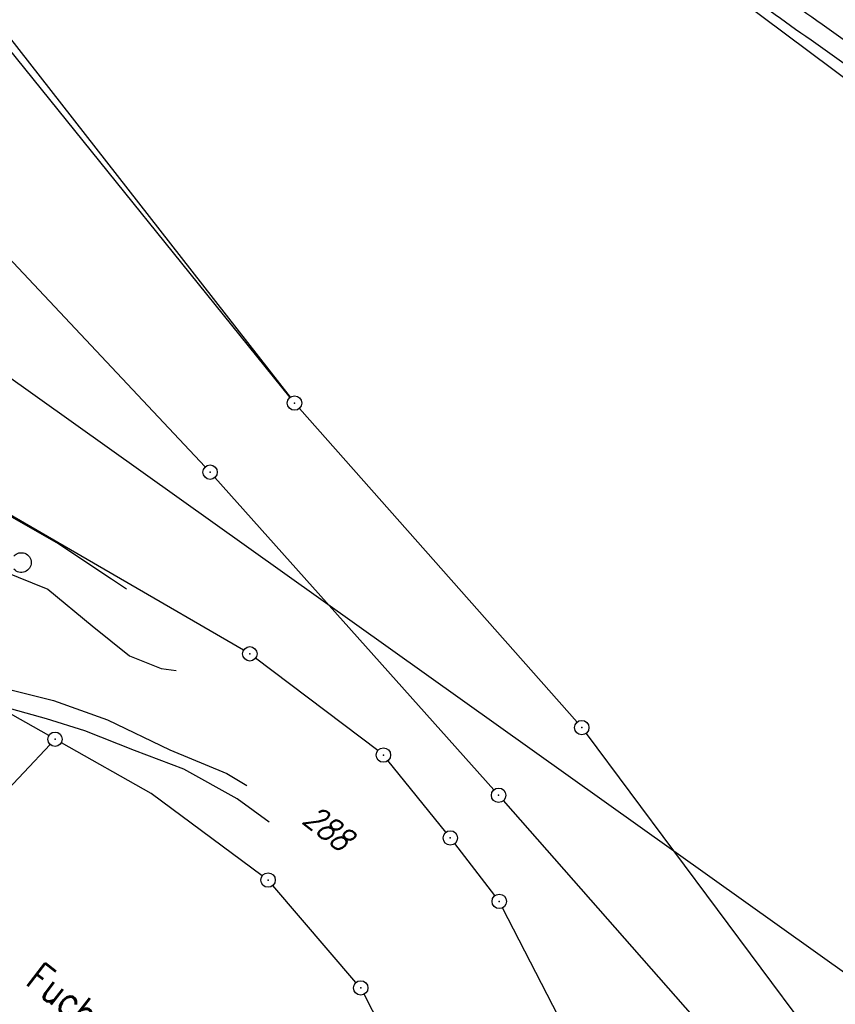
# Model space of a CAD drawing. Extents: x 448814 to 449970, y 436659 to 437685.
# Tile 46 of 132: x 448932 to 449017, y 437342 to 437445. Entities that reach past the tile are written whole.
import ezdxf

# ---------------------------------------------------------------- set-up
doc = ezdxf.new("R2010")
doc.units = 0
doc.header["$LTSCALE"] = 2
doc.header["$MEASUREMENT"] = 0
doc.linetypes.add('AUSGEZOGEN', pattern=[0])
doc.layers.get('0').update_dxf_attribs({"linetype": 'AUSGEZOGEN'})
for name, color, linetype in [('213_FLSTNR', 8, 'AUSGEZOGEN'), ('213_GRENZL', 8, 'AUSGEZOGEN'), ('213_GRENZP', 8, 'AUSGEZOGEN'), ('BOESCHG', 250, 'AUSGEZOGEN'), ('DB-Bestand', 8, 'CONTINUOUS'), ('FBRTOP', 250, 'AUSGEZOGEN'), ('MULDE', 250, 'AUSGEZOGEN'), ('STRASSE', 250, 'AUSGEZOGEN'), ('STROMLTG', 4, 'AUSGEZOGEN')]:
    doc.layers.add(name, color=color, linetype=linetype)
doc.styles.add('ROMANS', font='romans.shx', dxfattribs={"width": 0.8})

# ---------------------------------------------------------------- blocks, each defined once
blk = doc.blocks.new('PRIM_A65_203')
at = {"layer": 'DB-Bestand', "color": 253, "linetype": 'Continuous'}
blk.add_lwpolyline([(803.39, 518.75, -0.691081), (804.91, 519.93, -0.69108), (804.55, 518.04)], format="xyb", dxfattribs=at)
blk = doc.blocks.new('GST')
at = {"color": 0}
blk.add_circle((0, 0), 0.75, dxfattribs=at)
blk.add_point((0, 0), dxfattribs=at)

msp = doc.modelspace()

# ---------------------------------------------------------------- linework, layer by layer
at = {"layer": '213_GRENZL'}
for p, q in [((448972.96, 437472.6), (449031.83, 437428.4)), ((448923.38, 437453.03), (448960.47, 437405.48)), ((448960.46, 437405.47), (448930.24, 437442.92)), ((448922.11, 437429.67), (448951.64, 437398.24)), ((448955.63, 437379.17), (448896.17, 437413.67)), ((448961.43, 437404.32), (448990.31, 437371.69)), ((448952.65, 437397.13), (448981.65, 437364.64)), ((448935.37, 437370.28), (448894.7, 437393.26)), ((448969.58, 437368.72), (448956.88, 437378.34)), ((448991.25, 437370.52), (449018.39, 437334.04)), ((448878.96, 437309.38), (448935.51, 437369.37)), ((448946.01, 437364.26), (448936.68, 437369.54)), ((448976.66, 437360.23), (448970.64, 437367.68)), ((448957.58, 437355.71), (448946.01, 437364.26)), ((449012.39, 437329.72), (448982.65, 437363.52)), ((448981.76, 437353.64), (448977.59, 437359.05)), ((448967.32, 437344.61), (448958.67, 437354.69)), ((448991.5, 437335.04), (448982.57, 437352.38)), ((448976.01, 437328.24), (448968.16, 437343.38))]:
    msp.add_line(p, q, dxfattribs=at)
at = {"layer": 'BOESCHG'}
for points in [[(448938.65, 437513.73, 0.010037), (448954.69, 437501.96, -0.009019), (448976.82, 437485.78, -0.000877), (448994.47, 437472.34, 0.001124), (449008.26, 437461.84, 0.000367), (449030.9, 437444.73, 0.001371), (449036.97, 437440.17, 0.002262), (449049.18, 437431.14, -0.001268), (449071, 437415.08, -0.000443), (449090.54, 437400.58, -0.000825), (449101.01, 437392.78, -0.002277), (449101.56, 437392.36, -0.000041), (449132.44, 437368.82, -0.002303), (449138.96, 437363.8, -0.000968), (449154.39, 437351.75)], [(449154.9, 437352.61, 0.001072), (449139.43, 437364.68, 0.002565), (449132.93, 437369.69, 0.000039), (449101.95, 437393.25, 0.001905), (449101.31, 437393.73, 0.000752), (449089.53, 437402.53, 0.000489), (449071.38, 437416, 0.001588), (449050.31, 437431.51, -0.002579), (449037.35, 437441.09, -0.001306), (449030.74, 437446.05, -0.00039), (449008.65, 437462.77, -0.001186), (448994.81, 437473.3, 0.000936), (448977.28, 437486.67, 0.008823), (448955.95, 437502.27, -0.010074)]]:
    msp.add_lwpolyline(points, format="xyb", dxfattribs=at)
at = {"layer": 'DB-Bestand', "linetype": 'Continuous'}
for p, q in [((448926.84, 437395.7), (448936.42, 437390.25)), ((448936.42, 437390.25), (448941.91, 437386.59)), ((448930.56, 437387.44), (448935.26, 437385.53)), ((448941.91, 437386.59), (448943.44, 437385.55)), ((448935.26, 437385.53), (448939.89, 437381.7)), ((448939.89, 437381.7), (448943.75, 437378.59)), ((448943.75, 437378.59), (448947.06, 437377.27)), ((448947.06, 437377.27), (448948.63, 437377.07)), ((448930.6, 437375.27), (448935.86, 437373.94)), ((448935.86, 437373.94), (448941.47, 437371.92)), ((448935.13, 437372.02), (448929.53, 437373.59)), ((448939.11, 437370.77), (448935.13, 437372.02)), ((448941.47, 437371.92), (448947.95, 437368.8)), ((448944.28, 437368.75), (448939.11, 437370.77)), ((448949.43, 437366.8), (448944.28, 437368.75)), ((448947.95, 437368.8), (448953.88, 437366.34)), ((448954.97, 437363.7), (448949.43, 437366.8)), ((448953.88, 437366.34), (448955.96, 437365.11)), ((448958.3, 437361.28), (448954.97, 437363.7))]:
    msp.add_line(p, q, dxfattribs=at)
at = {"layer": 'FBRTOP'}
for points in [[(448968.07, 437551.85, -0.000001), (448991.97, 437533.4, 0.000001), (449021.66, 437510.48, 0), (449059.52, 437481.26, 0), (449100.82, 437449.38, 0.000002), (449140.4, 437418.83, -0.000003), (449179.98, 437388.28, -0.000004), (449219.56, 437357.73, 0.000004), (449259.14, 437327.18), (449338.3, 437266.08), (449437.26, 437189.7), (449516.42, 437128.6), (449635.16, 437036.94), (449660.73, 437017.16, -0.000002)], [(448953.44, 437519.87, -0.000001), (448971.05, 437506.29, 0.000001), (449000.73, 437483.37, 0), (449038.6, 437454.15, 0), (449079.89, 437422.27, 0.000002), (449119.47, 437391.72, -0.000003), (449159.05, 437361.17, -0.000004), (449198.63, 437330.62, 0.000004), (449238.21, 437300.06), (449302.54, 437250.41)]]:
    msp.add_lwpolyline(points, format="xyb", dxfattribs=at)
at = {"layer": 'FBRTOP', "const_width": 0.5}
for points in [[(448966.25, 437549.49, -0.000001), (448990.15, 437531.04), (449019.84, 437508.13), (449057.7, 437478.9), (449099, 437447.02, 0.000002), (449138.58, 437416.47, -0.000003), (449178.16, 437385.92, -0.000004), (449217.74, 437355.37, 0.000004), (449257.32, 437324.82), (449336.48, 437263.72), (449435.43, 437187.34), (449514.6, 437126.24), (449633.34, 437034.58), (449658.91, 437014.8)], [(448958.91, 437539.97, -0.000001), (448982.81, 437521.52, 0.000001), (449012.49, 437498.61, 0), (449050.36, 437469.38, 0), (449091.65, 437437.51, 0.000002), (449131.24, 437406.96, -0.000003), (449170.82, 437376.41, -0.000004), (449210.4, 437345.85, 0.000004), (449249.98, 437315.3), (449329.14, 437254.2), (449428.09, 437177.82), (449507.25, 437116.72), (449574.42, 437064.88)], [(448965.93, 437529.5, -0.000001), (448980.36, 437518.36, 0.000001), (449010.05, 437495.44, 0.000001), (449047.91, 437466.22, 0.000001), (449089.21, 437434.34, 0.000002), (449128.79, 437403.79, -0.000003), (449168.37, 437373.24, -0.000004), (449207.95, 437342.69, 0.000004), (449247.53, 437312.14), (449326.69, 437251.03), (449425.65, 437174.66), (449504.81, 437113.55), (449571.97, 437061.72)]]:
    msp.add_lwpolyline(points, format="xyb", dxfattribs=at)
at = {"layer": 'MULDE'}
for points in [[(448931.77, 437504.82, -0.001099), (448936.79, 437500.98, 0.002825), (448946.35, 437493.73, 0.009606), (448955.79, 437486.92, -0.007793), (448967.4, 437478.61, -0.002941), (448978.79, 437470.09, -0.002496), (448992.1, 437459.91, -0.005844), (449000.59, 437453.19, 0.00895), (449006.2, 437448.8, 0.008417), (449014.64, 437442.66, -0.006122), (449026.24, 437434.3, -0.001349), (449041.71, 437422.8, 0.001917), (449052.61, 437414.72, 0.001281), (449068.76, 437402.9, -0.00171), (449080.85, 437394.04, -0.000947), (449093.65, 437384.55, 0.001011), (449105.65, 437375.65, 0.000367), (449106.23, 437375.23, 0.000009), (449130.56, 437357.33, 0.000999), (449150.93, 437342.41, 0.01169), (449152.74, 437341.15, 0.108955)], [(448932.99, 437506.4, -0.001096), (448938.01, 437502.57, 0.002825), (448947.55, 437495.33, 0.009606), (448956.93, 437488.56, -0.007793), (448968.59, 437480.22, -0.002941), (448980, 437471.69, -0.002496), (448993.33, 437461.49, -0.005844), (449001.85, 437454.74, 0.00895), (449007.4, 437450.4, 0.008417), (449015.79, 437444.3, -0.006122), (449027.43, 437435.91, -0.001349), (449042.91, 437424.41, 0.001917), (449053.8, 437416.33, 0.001281), (449069.94, 437404.52, -0.00171), (449082.03, 437395.65, -0.000947), (449094.85, 437386.15, 0.001011), (449106.84, 437377.26, 0.000367), (449107.41, 437376.84, 0.000009), (449131.75, 437358.94, 0.00096), (449151.3, 437344.62, 0.01169)]]:
    msp.add_lwpolyline(points, format="xyb", dxfattribs=at)
at = {"layer": 'MULDE', "flags": 128}
for points in [[(448954.78, 437518.34, 0.000109), (448956.78, 437516.39, 0.000157), (448958.16, 437515.03, 0.000011), (448959.87, 437513.37, 0.000143), (448960, 437513.24, 0.042526), (448965.44, 437508.76, -0.013468), (448983.85, 437495.33, -0.000028), (449008.28, 437476.46, 0.000072), (449017.85, 437469.07, 0.000017), (449056, 437439.64, -0.000067), (449065.8, 437432.08, -0.000102), (449082.4, 437419.26, -0.000074), (449105.41, 437401.47, -0.000078), (449116.88, 437392.6, 0.000032), (449144.82, 437370.99, 0.000108), (449145.23, 437370.67, 0.000004), (449155.61, 437362.66, 0.005451), (449157.37, 437361.32, 0.002045), (449162.16, 437357.82, 0.002045)], [(448953.39, 437516.91, 0.000109), (448955.38, 437514.96, 0.000157), (448956.76, 437513.6, 0.000011), (448958.47, 437511.94, 0.000143), (448958.6, 437511.81, 0.042526), (448964.3, 437507.12, -0.013468), (448982.63, 437493.74, -0.000028), (449007.06, 437474.88, 0.000072), (449016.63, 437467.49, 0.000017), (449054.78, 437438.05, -0.000067), (449064.58, 437430.5, -0.000102), (449081.18, 437417.67, -0.000074), (449104.19, 437399.89, -0.000078), (449115.66, 437391.02, 0.000032), (449143.6, 437369.41, 0.000108), (449144.01, 437369.09, 0.000004), (449154.38, 437361.07, 0.005451), (449156.18, 437359.72, 0.002045), (449160.98, 437356.2, 0.002045)]]:
    msp.add_lwpolyline(points, format="xyb", dxfattribs=at)
at = {"layer": 'STRASSE'}
for points in [[(449018.04, 437616.59, -0.002479), (449022.49, 437613.6, -0.007096), (449041.19, 437600.5, -0.00359), (449049.52, 437594.39, -0.003795), (449057.32, 437588.49, -0.008023), (449069, 437579.22, -0.00774), (449080.79, 437569.25, -0.007299), (449092.57, 437558.65, -0.008343), (449102.62, 437549.03, -0.003025), (449115.86, 437535.75, -0.005424), (449123.2, 437528.15, -0.000071), (449134.65, 437516.01, -0.000182), (449139.1, 437511.29, -0.000004), (449144.76, 437505.29, -0.000025), (449145.65, 437504.34, -0.000258), (449152.61, 437496.95, -0.000266), (449159.37, 437489.74, -0.000843), (449167.36, 437481.19, 0.000232), (449196.29, 437450.16, 0.000211)], [(449013.67, 437610.93, -0.002714), (449018.48, 437607.7, -0.007096), (449037.02, 437594.72, -0.00359), (449045.26, 437588.67, -0.003795), (449052.98, 437582.84, -0.008023), (449064.48, 437573.71, -0.00774), (449076.1, 437563.88, -0.007299), (449087.72, 437553.42, -0.008343), (449097.6, 437543.96, -0.003025), (449110.79, 437530.75, -0.005424), (449118.02, 437523.25, -0.000071), (449129.47, 437511.12, -0.000182), (449133.91, 437506.4, -0.000004), (449139.57, 437500.4, -0.000025), (449140.46, 437499.46, -0.000258), (449147.41, 437492.06, -0.000265), (449154.17, 437484.86, -0.000843), (449162.14, 437476.33, 0.000232), (449191.08, 437445.3, 0.000211)]]:
    msp.add_lwpolyline(points, format="xyb", dxfattribs=at)
at = {"layer": 'STROMLTG', "flags": 128}
msp.add_lwpolyline([(449808.66, 436783.33), (449699.48, 436860.62), (449444.3, 437041.88), (449195.4, 437219.16), (448919.45, 437415.95), (448883.12, 437441.79)], dxfattribs=at)

# ---------------------------------------------------------------- block references
at = {"linetype": 'Continuous', "rotation": 301.4796983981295}
msp.add_blockref('PRIM_A65_203', (448069.82, 437803.23), dxfattribs=at)
at = {"layer": '213_GRENZP', "rotation": 322.3369117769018}
for p in [(448960.93, 437404.88), (448952.15, 437397.69), (448956.28, 437378.79), (448990.8, 437371.12), (448936.02, 437369.91), (448970.17, 437368.26), (448982.15, 437364.08), (448977.13, 437359.64), (448958.18, 437355.26), (448982.22, 437353.04), (448967.81, 437344.04)]:
    msp.add_blockref('GST', p, dxfattribs=at)

# ---------------------------------------------------------------- texts
at = {"layer": '213_FLSTNR', "style": 'ROMANS', "oblique": 15, "width": 0.8}
msp.add_text('288', height=2.5, rotation=322.3369, dxfattribs=at).set_placement((448961.61, 437361.29))
at = {"layer": 'DB-Bestand', "linetype": 'Continuous', "style": 'ROMANS', "oblique": 0, "width": 0.8334}
msp.add_text('Fuchsangerwiesen', height=3, rotation=322.14, dxfattribs=at).set_placement((448932.81, 437344.49))

doc.saveas('drawing.dxf')
